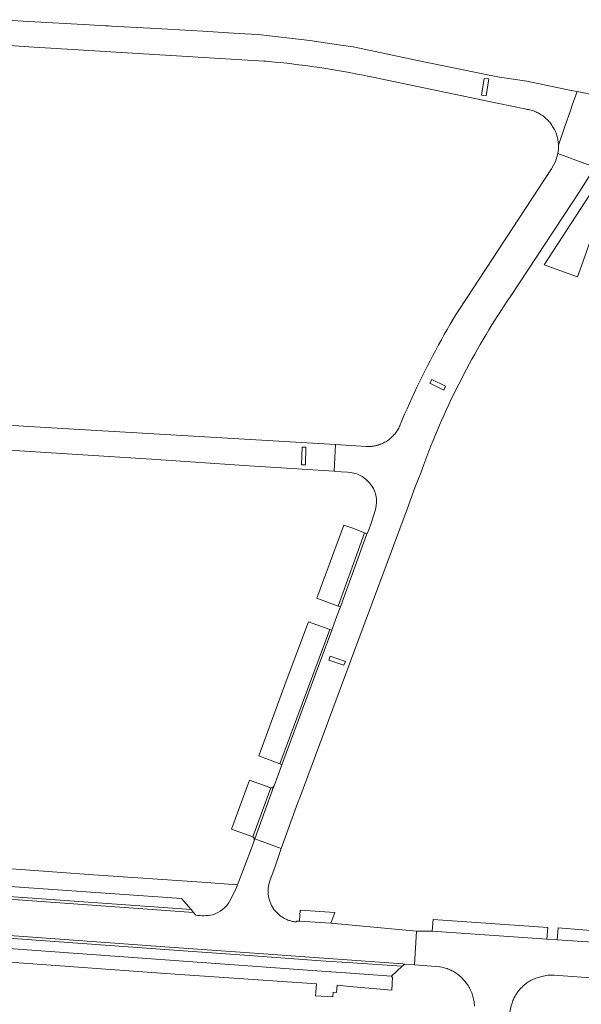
# Model space of a CAD drawing. Extents: x 152825 to 164088, y 457113 to 463005.
# Tile 196 of 256: x 157998 to 158107, y 460960 to 461151. Entities that reach past the tile are written whole.
import ezdxf

# ---------------------------------------------------------------- set-up
doc = ezdxf.new("R2010")
doc.units = 0
doc.header["$LTSCALE"] = 0.5
for name, color, linetype, lineweight in [('B-PV-VH-GESLOTENVERHARDING_ASFALT-GV', 251, 'CONTINUOUS', 18), ('B-PV-VH-ONVERHARD_ZAND-GV', 251, 'CONTINUOUS', 18), ('B-PV-VH-OPENVERHARDING_BETONSTRAATSTEEN-GV', 251, 'CONTINUOUS', 18), ('B-PV-VH-OPENVERHARDING_STRAATBAKSTEEN-GV', 251, 'CONTINUOUS', 18)]:
    doc.layers.add(name, color=color, linetype=linetype, lineweight=lineweight)

msp = doc.modelspace()

# ---------------------------------------------------------------- linework, layer by layer
at = {"layer": 'B-PV-VH-GESLOTENVERHARDING_ASFALT-GV', "flags": 128}
for points in [[(158110.223, 461135.834), (158106.365, 461136.624), (158105.428, 461133.979), (158105.141, 461133.169), (158103.905, 461129.68), (158102.756, 461126.224), (158102.743, 461125.429), (158102.644, 461124.64), (158106.145, 461123.335), (158109.785, 461121.977)], [(158062.15, 461025.446), (158062.598, 461026.698), (158073.394, 461055.628), (158074.936, 461059.983), (158076.081, 461062.836), (158076.441, 461063.831), (158076.821, 461064.859), (158077.208, 461065.883), (158077.603, 461066.905), (158078.005, 461067.925), (158078.415, 461068.941), (158078.832, 461069.954), (158079.257, 461070.964), (158079.689, 461071.971), (158080.128, 461072.975), (158080.575, 461073.975), (158081.029, 461074.973), (158081.49, 461075.966), (158081.958, 461076.957), (158082.434, 461077.944), (158082.917, 461078.928), (158083.407, 461079.908), (158083.904, 461080.884), (158084.408, 461081.857), (158084.92, 461082.826), (158085.438, 461083.791), (158085.963, 461084.753), (158086.496, 461085.71), (158087.035, 461086.664), (158087.582, 461087.614), (158088.135, 461088.559), (158088.695, 461089.501), (158089.262, 461090.439), (158089.836, 461091.372), (158090.417, 461092.301), (158091.004, 461093.226), (158091.598, 461094.147), (158092.199, 461095.063), (158092.807, 461095.975), (158093.421, 461096.882), (158107.031, 461117.524), (158109.785, 461121.977), (158106.145, 461123.335), (158102.644, 461124.64), (158102.176, 461123.077), (158101.375, 461121.655), (158083.518, 461094.46), (158082.92, 461093.476), (158082.329, 461092.488), (158081.745, 461091.496), (158081.168, 461090.5), (158080.598, 461089.5), (158080.034, 461088.496), (158079.478, 461087.488), (158078.929, 461086.477), (158078.387, 461085.461), (158077.852, 461084.442), (158077.324, 461083.419), (158076.803, 461082.392), (158076.289, 461081.362), (158075.782, 461080.328), (158075.283, 461079.291), (158074.791, 461078.251), (158074.306, 461077.207), (158073.828, 461076.159), (158073.358, 461075.109), (158072.895, 461074.054), (158072.439, 461072.997), (158072.156, 461072.331), (158072.121, 461072.231), (158072.038, 461072.015), (158071.948, 461071.801), (158071.851, 461071.591), (158071.746, 461071.384), (158071.634, 461071.181), (158071.516, 461070.982), (158071.39, 461070.788), (158071.258, 461070.597), (158071.12, 461070.411), (158070.975, 461070.231), (158070.824, 461070.055), (158070.667, 461069.885), (158070.504, 461069.72), (158070.335, 461069.561), (158070.162, 461069.407), (158069.983, 461069.26), (158069.799, 461069.12), (158069.61, 461068.985), (158069.417, 461068.857), (158069.219, 461068.736), (158069.018, 461068.622), (158068.812, 461068.515), (158068.603, 461068.415), (158068.391, 461068.322), (158068.282, 461068.278), (158068.173, 461068.236), (158068.063, 461068.195), (158067.952, 461068.157), (158067.841, 461068.12), (158067.729, 461068.086), (158067.616, 461068.053), (158067.503, 461068.022), (158067.389, 461067.994), (158067.275, 461067.967), (158067.16, 461067.942), (158067.045, 461067.92), (158066.929, 461067.899), (158066.814, 461067.881), (158066.698, 461067.864), (158066.581, 461067.849), (158066.464, 461067.837), (158066.348, 461067.826), (158066.231, 461067.818), (158066.113, 461067.811), (158065.996, 461067.807), (158065.879, 461067.805), (158065.762, 461067.804), (158065.644, 461067.806), (158065.527, 461067.81), (158065.41, 461067.816), (158059.507, 461068.163), (158059.358, 461065.626), (158059.203, 461062.999), (158059.383, 461062.987), (158061.812, 461062.805)], [(158067.246, 461055.621), (158066.441, 461053.107), (158065.873, 461051.432), (158065.852, 461051.351), (158065.591, 461050.875), (158060.462, 461036.71), (158060.247, 461036.271), (158059.562, 461034.383), (158058.777, 461032.187), (158049.074, 461006.112), (158048.266, 461003.922), (158047.552, 461001.987), (158047.535, 461001.941), (158043.817, 460991.724), (158048.958, 460989.836), (158052.148, 460998.791), (158052.301, 460999.132), (158052.448, 460999.369), (158062.15, 461025.446)]]:
    msp.add_lwpolyline(points, dxfattribs=at)
for points in [[(158078.175, 461080.827), (158080.853, 461079.474), (158080.492, 461078.76), (158077.814, 461080.113)], [(158058.467, 461027.154), (158061.404, 461026.111), (158061.08, 461025.377), (158058.163, 461026.381)]]:
    msp.add_lwpolyline(points, close=True, dxfattribs=at)
at = {"layer": 'B-PV-VH-GESLOTENVERHARDING_ASFALT-GV'}
for points in [[(158061.812, 461062.805, -0.2164337), (158066.062, 461060.789)], [(158066.062, 461060.789, -0.2595295), (158067.246, 461055.621)]]:
    msp.add_lwpolyline(points, format="xyb", dxfattribs=at)
at = {"layer": 'B-PV-VH-ONVERHARD_ZAND-GV', "flags": 128}
for points in [[(158052.465, 460975.778), (158058.569, 460975.37), (158059.358, 460977.457), (158052.61, 460977.923)], [(158100.514, 460972.302), (158100.664, 460974.558), (158078.445, 460976.114), (158078.26, 460973.834)]]:
    msp.add_lwpolyline(points, close=True, dxfattribs=at)
msp.add_lwpolyline([(158123.531, 460972.927), (158109.892, 460973.894), (158102.676, 460974.448), (158102.493, 460972.182), (158111.399, 460971.575), (158115.111, 460971.301), (158115.643, 460971.296), (158116.174, 460971.308), (158116.705, 460971.337), (158117.235, 460971.383), (158117.763, 460971.445), (158118.289, 460971.524), (158118.812, 460971.619), (158119.332, 460971.731), (158119.848, 460971.858), (158120.36, 460972.002), (158120.867, 460972.162), (158121.217, 460972.283)], dxfattribs=at)
at = {"layer": 'B-PV-VH-OPENVERHARDING_BETONSTRAATSTEEN-GV', "flags": 128}
for points in [[(158089.22, 461139.075), (158088.313, 461139.185), (158087.811, 461135.944), (158088.699, 461135.814)], [(158111.747, 461115.474), (158108.792, 461116.569), (158099.963, 461103.047), (158106.417, 461100.735), (158107.509, 461103.754), (158108.57, 461106.688), (158109.599, 461109.535), (158110.679, 461112.519)], [(158078.175, 461080.827), (158077.814, 461080.113), (158080.492, 461078.76), (158080.853, 461079.474)], [(158053.737, 461067.683), (158052.985, 461067.698), (158052.871, 461064.246), (158053.661, 461064.251)], [(158060.028, 461036.87), (158065.11, 461051.075), (158062.679, 461052.008), (158061.118, 461052.573), (158055.864, 461038.407)], [(158060.462, 461036.71), (158065.591, 461050.875), (158065.11, 461051.075), (158060.028, 461036.87)], [(158048.7, 461006.29), (158058.398, 461032.316), (158054.233, 461033.817), (158049.932, 461022.308), (158044.602, 461007.816)], [(158058.398, 461032.316), (158048.7, 461006.29), (158049.074, 461006.112), (158058.777, 461032.187)], [(158061.404, 461026.111), (158058.467, 461027.154), (158058.163, 461026.381), (158061.08, 461025.377)], [(158043.447, 460992.111), (158046.949, 461001.634), (158042.793, 461003.127), (158039.332, 460993.638)], [(158043.447, 460992.111), (158043.702, 460991.844), (158043.692, 460991.441), (158043.69, 460991.375), (158043.817, 460991.724), (158047.535, 461001.941), (158047.236, 461001.634), (158046.949, 461001.634)], [(157968.768, 460982.449), (157974.656, 460982.046), (157975.787, 460981.97), (157995.21, 460980.628), (158031.47, 460978.021), (158031.445, 460978.051), (158029.584, 460980.189), (157995.392, 460982.589), (157975.706, 460983.945), (157974.578, 460984.015), (157970.866, 460984.291)], [(157968.768, 460982.449), (157968.226, 460982.012), (157974.882, 460981.52), (157975.576, 460981.447), (157995.234, 460980.093), (157995.247, 460980.092), (158031.951, 460977.428), (158031.47, 460978.021), (157995.21, 460980.628), (157975.787, 460981.97), (157974.656, 460982.046)], [(157968.358, 460974.452), (158027.292, 460970.221), (158042.752, 460969.112), (158056.617, 460968.078), (158062.767, 460967.686), (158072.417, 460967.017), (158072.942, 460967.446), (158072.569, 460967.469), (158042.824, 460969.642), (158027.292, 460970.721), (157967.821, 460975.043)], [(158062.767, 460967.686), (158056.617, 460968.078), (158042.752, 460969.112), (158027.292, 460970.221), (157968.358, 460974.452), (157970.137, 460972.363), (158055.855, 460966.164), (158062.371, 460965.715), (158070.356, 460965.116), (158072.417, 460967.017)]]:
    msp.add_lwpolyline(points, close=True, dxfattribs=at)
for points in [[(158038.992, 460979.743), (158040.191, 460982.136), (158040.453, 460982.824), (158033.516, 460983.304), (158012.493, 460984.76), (157995.801, 460985.966), (157974.747, 460987.467), (157973.213, 460987.574), (157966.23, 460988.061), (157967.938, 461011.819), (157974.792, 461011.282)], [(157967.821, 460975.043), (158027.292, 460970.721), (158042.824, 460969.642), (158072.569, 460967.469), (158072.942, 460967.446), (158074.789, 460967.3), (158075.231, 460973.843), (158058.569, 460975.37), (158052.465, 460975.778), (158051.889, 460975.799), (158051.883, 460975.624), (158051.696, 460975.642), (158051.51, 460975.666), (158051.325, 460975.696), (158051.141, 460975.731), (158050.958, 460975.773), (158050.777, 460975.819), (158050.597, 460975.872), (158050.418, 460975.93), (158050.242, 460975.994), (158050.068, 460976.064), (158049.896, 460976.138), (158049.726, 460976.219), (158049.559, 460976.304), (158049.395, 460976.395), (158049.234, 460976.49), (158049.076, 460976.591), (158048.921, 460976.697), (158048.77, 460976.807), (158048.622, 460976.922), (158048.477, 460977.042), (158048.337, 460977.166), (158048.2, 460977.295), (158048.068, 460977.428), (158047.94, 460977.565), (158047.816, 460977.706), (158047.697, 460977.85), (158047.582, 460977.999), (158047.472, 460978.151), (158047.367, 460978.306), (158047.267, 460978.464), (158047.172, 460978.626), (158047.082, 460978.791), (158046.997, 460978.958), (158046.918, 460979.128), (158046.843, 460979.3), (158046.775, 460979.474), (158046.712, 460979.651), (158046.654, 460979.829), (158046.602, 460980.009), (158046.556, 460980.191), (158046.515, 460980.374), (158046.48, 460980.558), (158046.451, 460980.744), (158046.428, 460980.93), (158046.411, 460981.116), (158046.399, 460981.304), (158046.394, 460981.491), (158046.394, 460981.679), (158046.4, 460981.866), (158046.413, 460982.053), (158046.43, 460982.24), (158046.454, 460982.426), (158046.484, 460982.611), (158046.519, 460982.795), (158046.561, 460982.978), (158046.608, 460983.159), (158046.66, 460983.339), (158046.719, 460983.518), (158046.751, 460983.611), (158047.758, 460986.396), (158048.958, 460989.836), (158043.817, 460991.724), (158043.69, 460991.375), (158042.969, 460989.439)], [(157928.532, 460983.651), (157928.573, 460984.318), (157928.852, 460988.866), (157949.4, 460987.444), (157949.107, 460983.058), (157949.061, 460982.373), (157949.19, 460982.025), (157949.552, 460981.856), (157952.654, 460981.643), (157954.608, 460981.509), (157954.673, 460982.443), (157966.369, 460981.58), (157967.607, 460981.508), (157968.226, 460982.012), (157968.768, 460982.449), (157970.866, 460984.291), (157974.578, 460984.015), (157975.706, 460983.945), (157995.392, 460982.589), (158029.584, 460980.189), (158031.445, 460978.051), (158031.47, 460978.021), (158031.951, 460977.428), (158032.384, 460976.962)], [(158042.969, 460989.439), (158040.453, 460982.824), (158040.191, 460982.136), (158038.992, 460979.743)], [(158032.384, 460976.962), (158031.951, 460977.428), (157995.247, 460980.092)], [(158111.399, 460971.575), (158102.493, 460972.182), (158100.514, 460972.302), (158078.26, 460973.834), (158075.231, 460973.843), (158074.789, 460967.3), (158079.729, 460966.907)], [(158081.137, 460966.574), (158081.366, 460966.487), (158081.601, 460966.388), (158081.833, 460966.282), (158082.061, 460966.169), (158082.286, 460966.049), (158082.507, 460965.922), (158082.724, 460965.787), (158082.937, 460965.647), (158083.145, 460965.499), (158083.348, 460965.345), (158083.546, 460965.185), (158083.74, 460965.018), (158083.928, 460964.846), (158084.11, 460964.668), (158084.287, 460964.484), (158084.458, 460964.294), (158084.622, 460964.1), (158084.781, 460963.9), (158084.933, 460963.696), (158085.079, 460963.486), (158085.218, 460963.273), (158085.351, 460963.055), (158085.476, 460962.833), (158085.595, 460962.607), (158085.706, 460962.377), (158085.81, 460962.144), (158085.906, 460961.908), (158085.996, 460961.669), (158086.077, 460961.428), (158086.151, 460961.184), (158086.217, 460960.937), (158086.276, 460960.689), (158086.327, 460960.439), (158086.362, 460960.115), (158086.434, 460959.296)], [(158093.737, 460959.902), (158093.819, 460960.134), (158093.908, 460960.363), (158094.005, 460960.589), (158094.108, 460960.812), (158094.218, 460961.031), (158094.335, 460961.247), (158094.459, 460961.459), (158094.59, 460961.667), (158094.726, 460961.871), (158094.87, 460962.071), (158095.019, 460962.266), (158095.175, 460962.456), (158095.336, 460962.641), (158095.503, 460962.821), (158095.676, 460962.996), (158095.854, 460963.165), (158096.037, 460963.328), (158096.226, 460963.486), (158096.419, 460963.638), (158096.617, 460963.783), (158096.819, 460963.922), (158097.026, 460964.055), (158097.236, 460964.181), (158097.451, 460964.301), (158097.669, 460964.414), (158097.891, 460964.52), (158098.116, 460964.618), (158098.344, 460964.71), (158098.574, 460964.795), (158098.807, 460964.872), (158099.043, 460964.942), (158099.28, 460965.004), (158099.52, 460965.059), (158099.761, 460965.107), (158099.876, 460965.126), (158100.092, 460965.177), (158100.331, 460965.224), (158100.654, 460965.276), (158101, 460965.315), (158101.395, 460965.325), (158101.901, 460965.277), (158110.795, 460964.678)]]:
    msp.add_lwpolyline(points, dxfattribs=at)
at = {"layer": 'B-PV-VH-OPENVERHARDING_BETONSTRAATSTEEN-GV'}
for points in [[(158035.614, 460977.026, 0.2024253), (158038.992, 460979.743)], [(158038.992, 460979.743, -0.2024253), (158035.614, 460977.026)], [(158032.384, 460976.962, 0.1077102), (158035.614, 460977.026)], [(158035.614, 460977.026, -0.1077102), (158032.384, 460976.962)], [(158079.729, 460966.907, -0.0559992), (158081.137, 460966.574)], [(158093.335, 460958.022, -0.0605973), (158093.737, 460959.902)]]:
    msp.add_lwpolyline(points, format="xyb", dxfattribs=at)
at = {"layer": 'B-PV-VH-OPENVERHARDING_STRAATBAKSTEEN-GV', "flags": 128}
for points in [[(157994.327, 461145.679), (158000, 461145.301), (158045.578, 461142.547), (158045.94, 461142.516), (158047.108, 461142.409), (158048.276, 461142.295), (158049.442, 461142.173), (158050.608, 461142.043), (158051.773, 461141.905), (158052.937, 461141.759), (158054.1, 461141.605), (158055.262, 461141.443), (158056.423, 461141.273), (158057.582, 461141.096), (158058.741, 461140.91), (158059.898, 461140.717), (158061.053, 461140.515), (158062.207, 461140.306), (158063.36, 461140.089), (158064.512, 461139.864), (158065.661, 461139.631), (158066.81, 461139.391), (158067.956, 461139.142), (158091.188, 461134.338), (158096.244, 461133.249), (158096.255, 461133.248), (158096.496, 461133.216), (158096.735, 461133.177), (158096.973, 461133.129), (158097.209, 461133.074), (158097.443, 461133.011), (158097.674, 461132.94), (158097.904, 461132.862), (158098.13, 461132.776), (158098.354, 461132.683), (158098.575, 461132.582), (158098.792, 461132.474), (158099.005, 461132.359), (158099.215, 461132.237), (158099.42, 461132.109), (158099.621, 461131.973), (158099.817, 461131.831), (158100.009, 461131.683), (158100.196, 461131.528), (158100.377, 461131.367), (158100.553, 461131.201), (158100.724, 461131.028), (158100.888, 461130.85), (158101.047, 461130.667), (158101.199, 461130.479), (158101.346, 461130.286), (158101.486, 461130.087), (158101.619, 461129.885), (158101.745, 461129.678), (158101.865, 461129.467), (158101.977, 461129.253), (158102.083, 461129.034), (158102.181, 461128.813), (158102.271, 461128.588), (158102.355, 461128.36), (158102.43, 461128.13), (158102.499, 461127.897), (158102.559, 461127.663), (158102.611, 461127.426), (158102.656, 461127.188), (158102.693, 461126.948), (158102.722, 461126.707), (158102.743, 461126.466), (158102.756, 461126.224), (158103.905, 461129.68), (158105.141, 461133.169), (158105.428, 461133.979), (158106.365, 461136.624), (158104.883, 461136.928), (158096.619, 461138.626), (158091.276, 461139.44), (158089.712, 461139.721), (158089.624, 461139.737), (158075.077, 461142.739), (158069.315, 461143.948), (158067.193, 461144.392), (158062.887, 461145.283), (158060.037, 461145.71), (158054.53, 461146.531), (158044.466, 461147.697), (158041.891, 461147.844), (158039.657, 461147.972), (158033.72, 461148.309), (158024.655, 461148.825), (158016.045, 461149.315), (158015.435, 461149.349), (158014.878, 461149.381), (158011.684, 461149.562), (158000, 461150.226), (157994.634, 461150.563)], [(157996.261, 460967.792), (158026.515, 460965.643), (158055.793, 460963.597), (158055.621, 460961.316), (158058.965, 460961.071), (158059.035, 460962.018), (158059.659, 460961.971), (158059.799, 460963.36), (158062.191, 460963.119), (158070.39, 460962.41), (158070.557, 460964.916), (158070.469, 460964.922), (158070.356, 460965.116), (158062.371, 460965.715), (158055.855, 460966.164), (157970.137, 460972.363)]]:
    msp.add_lwpolyline(points, dxfattribs=at)
for points in [[(158088.313, 461139.185), (158089.22, 461139.075), (158088.699, 461135.814), (158087.811, 461135.944)], [(157954.69, 461069.578), (157972.558, 461068.488), (157991.929, 461067.369), (158023.775, 461065.367), (158042.76, 461064.076), (158059.203, 461062.999), (158059.358, 461065.626), (158059.507, 461068.163), (158000, 461071.661), (157980.805, 461072.909), (157972.802, 461073.799), (157964.713, 461074.026), (157964.564, 461074.022), (157964.346, 461074.022), (157964.128, 461074.031), (157963.91, 461074.048), (157955.038, 461074.556)], [(158052.871, 461064.246), (158052.985, 461067.698), (158053.737, 461067.683), (158053.661, 461064.251)]]:
    msp.add_lwpolyline(points, close=True, dxfattribs=at)

doc.saveas('drawing.dxf')
